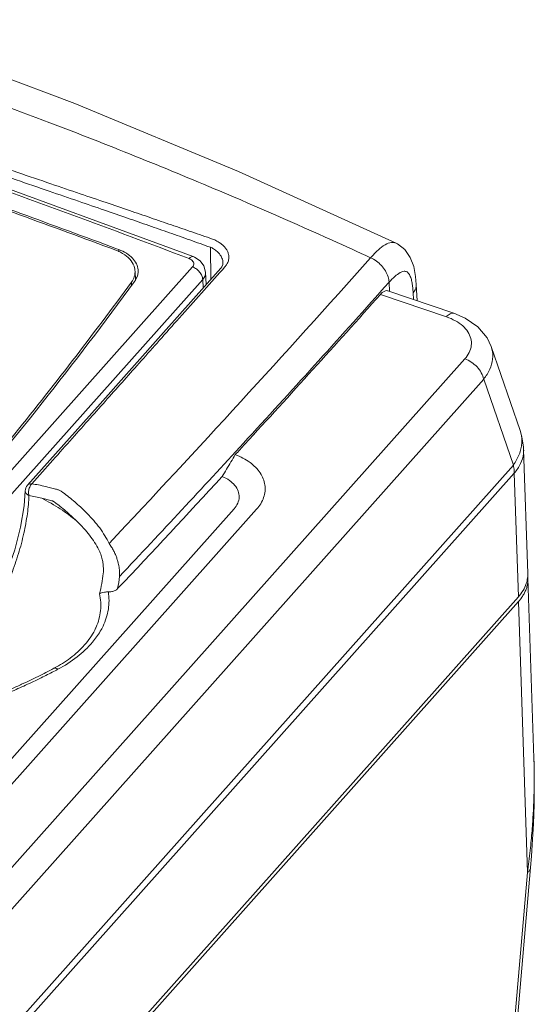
# Model space of a CAD drawing. Header units: millimetres. Extents: x -473 to 23648, y -382 to 1866.
# Tile 35 of 256: x 548 to 591, y 487 to 569. Entities that reach past the tile are written whole.
import ezdxf

# ---------------------------------------------------------------- set-up
doc = ezdxf.new("R2010")
doc.units = ezdxf.units.MM
doc.header["$LTSCALE"] = 80
doc.layers.get('0').update_dxf_attribs({"linetype": 'CONTINUOUS'})

msp = doc.modelspace()

# ---------------------------------------------------------------- linework, layer by layer
at = {"linetype": 'Continuous', "lineweight": 0}
for p, q in [((579.183, 550.638), (579.187, 550.636)), ((555.95, 550.092), (555.737, 550.172)), ((555.95, 550.092), (555.956, 549.904)), ((563.623, 550.288), (563.651, 547.597)), ((564.674, 548.962), (564.674, 548.955)), ((509.906, 490.039), (562.129, 548.647)), ((557.33, 547.543), (557.305, 548.28)), ((564.487, 548.535), (559.695, 543.156)), ((563.265, 547.164), (563.212, 548.2)), ((564.571, 548.645), (564.487, 548.535)), ((564.837, 548.648), (564.626, 548.411)), ((510.757, 488.993), (562.981, 547.602)), ((557.01, 547.084), (557.001, 547.358)), ((563.016, 546.883), (562.981, 547.602)), ((578.198, 546.907), (578.603, 547.36)), ((578.628, 546.593), (578.603, 547.36)), ((580.951, 545.806), (580.882, 547.16)), ((583.408, 544.456), (577.874, 546.332)), ((584.032, 544.762), (578.498, 546.637)), ((580.622, 546.463), (580.65, 545.908)), ((559.695, 543.156), (554.145, 536.923)), ((589.59, 534.931), (587.159, 541.977)), ((500.351, 445.988), (584.952, 540.934)), ((501.932, 444.296), (586.533, 539.242)), ((586.533, 539.242), (589.023, 532.023)), ((548.29, 530.349), (554.145, 536.923)), ((589.883, 533.344), (590.228, 522.956)), ((589.883, 533.344), (589.883, 533.344)), ((502.797, 435.254), (589.023, 532.023)), ((530.981, 466.135), (589.097, 531.357)), ((589.441, 520.991), (589.097, 531.357)), ((548.101, 529.871), (548.101, 529.871)), ((565.602, 528.362), (503.354, 458.502)), ((567.492, 528.336), (505.243, 458.477)), ((590.241, 522.567), (590.742, 507.47)), ((589.441, 520.991), (531.378, 455.829)), ((503.241, 423.848), (589.454, 520.603)), ((589.454, 520.603), (590.208, 497.89)), ((554.002, 518.363), (554.002, 518.363)), ((586.919, 460.229), (590.208, 497.89)), ((587.189, 460.81), (590.464, 498.304))]:
    msp.add_line(p, q, dxfattribs=at)
for points in [[(562.178, 549.507), (542.793, 556.618), (522.966, 563.338), (503.588, 569.362)], [(579.187, 550.636), (565.979, 556.63), (552.251, 562.327), (538.874, 567.372)], [(580.882, 547.16), (580.824, 547.826), (580.666, 548.677), (580.383, 549.438), (579.929, 550.092), (579.31, 550.574), (579.182, 550.639)], [(563.212, 548.2), (563.077, 548.722), (562.764, 549.145), (562.296, 549.458), (562.178, 549.507)], [(564.674, 548.962), (564.661, 548.847), (564.571, 548.645)], [(587.16, 541.975), (586.817, 542.699), (586.046, 543.618), (584.972, 544.36), (584.032, 544.762)], [(589.883, 533.344), (589.874, 533.532), (589.742, 534.407), (589.59, 534.932)], [(548.101, 529.871), (548.008, 528.615), (547.713, 526.834), (547.227, 524.941), (546.569, 523.024), (545.768, 521.173), (544.861, 519.472)], [(590.464, 498.304), (590.542, 499.264), (590.609, 500.208), (590.662, 501.105), (590.703, 501.959), (590.735, 502.774), (590.757, 503.554), (590.771, 504.303), (590.777, 505.021), (590.776, 505.713), (590.769, 506.38), (590.756, 507.024), (590.742, 507.475)]]:
    msp.add_lwpolyline(points, dxfattribs=at)
for centre, radius, start, end in [((563.105, 548.967), 2.125, 59.94287, 70.83717), ((563.145, 548.989), 1.384, 57.42646, 69.82319), ((-323.107, 1351.621), 1205.751, 316.749724, 318.293173), ((563.721, 549.659), 1.506, 317.82515, 322.83663), ((555.929, 548.235), 1.376, 1.86343, 13.62863), ((555.944, 548.234), 1.361, 347.65722, 1.92583), ((556.187, 548.29), 1.379, 343.30287, 358.18674), ((556.254, 548.288), 1.312, 1.82542, 5.0759), ((556.229, 548.288), 1.337, 358.2297, 1.82484), ((255.61, 769.142), 374.379, 319.77504, 323.68181), ((555.589, 548.397), 1.753, 323.67191, 328.75276), ((555.855, 546.792), 1.792, 29.47086, 34.38979), ((-311.084, 1340.166), 1191.672, 317.421184, 318.266368), ((-313.948, 1342.519), 1195.517, 317.431044, 318.242631), ((587.186, 534.099), 2.544, 13.88896, 19.10562), ((-324.978, 1352.916), 1210.53, 316.699749, 317.42175), ((-329.901, 1356.581), 1217.214, 316.692664, 317.297582), ((548.851, 529.85), 0.75, 138.35167, 178.43315), ((545.924, 513.732), 16.96, 76.83361, 80.73195), ((545.654, 513.5), 16.22, 76.29348, 80.22512), ((542.364, 517.267), 15.299, 41.40279, 45.6109), ((542.259, 516.953), 14.53, 41.49678, 45.73531), ((542.697, 524.278), 13.405, 348.82386, 353.27781), ((587.678, 522.893), 2.55, 342.08506, 352.77816), ((587.729, 522.887), 2.498, 352.77448, 358.99374), ((587.789, 522.885), 2.439, 359.00591, 1.69773), ((587.869, 522.488), 2.373, 1.90087, 5.47608), ((586.649, 523.105), 3.759, 318.26218, 322.74719), ((586.819, 522.973), 3.544, 322.78145, 323.8804), ((545.043, 525.281), 11.64, 297.98169, 299.14387), ((527.415, 559), 49.914, 297.68688, 297.98487)]:
    msp.add_arc(centre, radius, start, end, dxfattribs=at)
for points, start_tangent, end_tangent in [([(561.839, 549.335), (542.284, 556.506), (522.744, 563.127), (503.511, 569.112)], (-0.934592, 0.355722), (-0.95852, 0.285026)), ([(555.69, 550.041), (539.522, 555.897), (523.36, 561.374), (507.218, 566.467)], (-0.936677, 0.350195), (-0.956825, 0.290666)), ([(555.737, 550.172), (539.674, 555.99), (523.406, 561.502), (507.258, 566.596)], (-0.9367, 0.350134), (-0.956847, 0.290591)), ([(577.054, 549.408), (573.839, 550.874), (564.38, 555.009), (550.158, 560.726), (540.668, 564.208), (535.924, 565.849)], (-0.908177, 0.418586), (-0.947099, 0.320943)), ([(533.795, 561.194), (537.388, 559.975), (540.969, 558.761), (544.362, 557.609), (547.477, 556.551), (550.256, 555.607), (552.715, 554.77), (554.89, 554.03), (556.829, 553.369), (558.62, 552.757), (560.35, 552.165), (562.067, 551.575), (563.803, 550.975)], (0.947099, -0.320941), (0.944571, -0.328306)), ([(533.666, 560.593), (537.259, 559.374), (540.838, 558.157), (544.23, 557.002), (547.342, 555.94), (550.118, 554.989), (552.573, 554.147), (554.744, 553.399), (556.68, 552.73), (558.465, 552.109), (560.189, 551.507), (561.897, 550.904), (563.623, 550.288)], (0.947099, -0.320941), (0.941108, -0.338106)), ([(564.169, 550.807), (564.355, 550.698), (564.545, 550.563), (564.736, 550.394), (564.914, 550.186), (565.053, 549.95), (565.137, 549.715), (565.168, 549.505), (565.161, 549.32), (565.127, 549.153), (565.072, 549.003), (565.001, 548.868), (564.921, 548.75)], (0.881757, -0.471704), (-0.603468, -0.797387)), ([(577.056, 549.412), (577.685, 550.059), (578.276, 550.505), (578.806, 550.697), (579.183, 550.637)], (0.660676, 0.750672), (0.917265, -0.398276)), ([(557.267, 548.559), (556.981, 549.145), (556.437, 549.656), (555.69, 550.041)], (-0.236145, 0.971718), (-0.936677, 0.350195)), ([(555.95, 550.092), (556.586, 549.781), (557.085, 549.378), (557.417, 548.91), (557.561, 548.404)], (0.936605, -0.350386), (0.088565, -0.99607)), ([(563.89, 550.156), (564.041, 550.051), (564.194, 549.925), (564.344, 549.771), (564.482, 549.587), (564.589, 549.381), (564.652, 549.177), (564.674, 548.996), (564.674, 548.962)], (0.842985, -0.537938), (-0.006729, -0.999977)), ([(561.839, 549.335), (562.025, 549.489), (562.178, 549.507)], (0.664682, 0.747126), (0.9387, -0.344736)), ([(562.028, 549.235), (561.839, 549.335)], (-0.811091, 0.58492), (-0.934569, 0.355783)), ([(562.162, 549.102), (562.028, 549.235)], (-0.56847, 0.822704), (-0.811091, 0.58492)), ([(562.129, 548.647), (562.215, 548.793), (562.226, 548.95), (562.162, 549.102)], (0.665754, 0.746172), (-0.56847, 0.822704)), ([(578.602, 547.36), (578.518, 547.825), (578.3, 548.301), (577.965, 548.748), (577.54, 549.13), (577.055, 549.411)], (-0.031828, 0.999493), (-0.915033, 0.40338)), ([(564.626, 548.411), (562.867, 546.436), (561.016, 544.358), (559.339, 542.475), (557.818, 540.766), (556.388, 539.16), (554.979, 537.577), (553.541, 535.961), (552.033, 534.267), (550.418, 532.452), (548.656, 530.471)], (-0.665138, -0.746721), (-0.664703, -0.747108)), ([(557.088, 547.487), (557.274, 547.943)], (0.5184, 0.855138), (0.214952, 0.976625)), ([(562.129, 548.647), (562.448, 548.472), (562.719, 548.214), (562.906, 547.91), (562.98, 547.602)], (0.934111, -0.356983), (0.048489, -0.998824)), ([(562.981, 547.602), (563.177, 547.934), (563.212, 548.2)], (0.665395, 0.746491), (-0.046613, 0.998913)), ([(578.603, 547.36), (579.103, 547.858), (579.525, 548.162), (579.854, 548.276), (580.104, 548.221), (580.301, 548.007), (580.441, 547.675)], (0.672229, 0.740343), (0.290107, -0.956994)), ([(541.56, 527.77), (546.894, 534.236), (552.041, 540.766), (557.001, 547.358)], (0.644739, 0.764403), (0.592138, 0.805837)), ([(557.508, 547.894), (557.262, 547.409)], (-0.286978, -0.957937), (-0.591827, -0.806065)), ([(580.441, 547.675), (580.529, 547.303), (580.585, 546.906)], (0.290107, -0.956994), (0.108501, -0.994096)), ([(580.622, 546.463), (580.832, 546.821), (580.882, 547.157)], (0.648467, 0.761243), (-0.048786, 0.998809)), ([(577.874, 546.332), (578.09, 546.532), (578.297, 546.637), (578.481, 546.643), (578.498, 546.637)], (0.66596, 0.745987), (0.944822, -0.327585)), ([(580.585, 546.906), (580.622, 546.463)], (0.108501, -0.994096), (0.05732, -0.998356)), ([(583.408, 544.456), (583.718, 544.715), (583.996, 544.772), (584.032, 544.761)], (0.665264, 0.746608), (0.935847, -0.352408)), ([(584.952, 540.934), (585.323, 541.48), (585.494, 542.059), (585.456, 542.639), (585.212, 543.195), (584.775, 543.698), (584.163, 544.126), (583.408, 544.456)], (0.665083, 0.746769), (-0.947078, 0.321002)), ([(586.533, 539.242), (587.049, 540.067), (587.282, 540.921), (587.223, 541.763), (587.16, 541.974)], (0.633236, 0.773959), (-0.3269, 0.945059)), ([(584.952, 540.934), (585.493, 540.666), (585.974, 540.26), (586.335, 539.765), (586.533, 539.242)], (0.9471, -0.320939), (0.202089, -0.979367)), ([(589.723, 533.842), (589.656, 534.709)], (0.080077, 0.996789), (-0.239813, 0.970819)), ([(565.712, 532.915), (566.507, 533.78)], (0.677179, 0.735818), (0.676462, 0.736477)), ([(589.023, 532.024), (589.509, 532.93), (589.653, 533.398)], (0.569437, 0.822035), (0.225217, 0.974309)), ([(589.097, 531.356), (589.627, 532.156), (589.87, 533), (589.883, 533.344)], (0.65775, 0.753237), (-0.033703, 0.999432)), ([(589.653, 533.398), (589.723, 533.842)], (0.225217, 0.974309), (0.080077, 0.996789)), ([(564.612, 531.077), (564.978, 531.689), (565.345, 532.301), (565.712, 532.915)], (0.514107, 0.857726), (0.512931, 0.85843)), ([(565.712, 532.915), (566.944, 532.25), (567.8, 531.373), (568.194, 530.367), (568.087, 529.323), (567.492, 528.336)], (0.932113, -0.362168), (-0.665264, -0.746608)), ([(589.023, 532.023), (589.061, 531.798), (589.085, 531.575), (589.097, 531.357)], (0.190436, -0.9817), (0.022629, -0.999744)), ([(564.612, 531.077), (565.215, 530.752), (565.673, 530.337), (565.953, 529.86), (566.035, 529.349), (565.914, 528.838), (565.602, 528.362)], (0.923784, -0.382914), (-0.665264, -0.746608)), ([(548.408, 529.484), (548.177, 529.659), (548.101, 529.871)], (-0.878875, 0.477053), (0.033223, 0.999448)), ([(548.291, 530.349), (548.419, 530.439), (548.656, 530.471)], (0.668537, 0.743679), (0.998445, -0.055754)), ([(548.383, 529.84), (548.408, 529.484)], (-0.089984, -0.995943), (0.247087, -0.968993)), ([(548.473, 530.198), (548.383, 529.84)], (-0.396818, -0.917897), (-0.089984, -0.995943)), ([(548.656, 530.471), (548.473, 530.198)], (-0.724102, -0.689693), (-0.396818, -0.917897)), ([(549.788, 530.247), (550.225, 530.138), (550.651, 530.022)], (0.973446, -0.228916), (0.959821, -0.280613)), ([(550.65, 530.02), (550.769, 529.992), (550.886, 529.953), (551.002, 529.903), (551.121, 529.84)], (0.984038, -0.17796), (0.866815, -0.49863)), ([(551.121, 529.84), (552.136, 529.045), (553.066, 528.2)], (0.808185, -0.588929), (0.71437, -0.699768)), ([(544.512, 518.226), (544.572, 518.312), (545.432, 519.687), (546.233, 521.235), (546.94, 522.892), (547.532, 524.612), (547.984, 526.326), (548.28, 527.97), (548.408, 529.484)], (0.573845, 0.818964), (0.029488, 0.999565)), ([(549.497, 529.258), (551.037, 528.363), (552.401, 527.358)], (0.888551, -0.458777), (0.769136, -0.639086)), ([(549.497, 529.258), (549.918, 529.158), (550.321, 529.052)], (0.975965, -0.217927), (0.963031, -0.26939)), ([(550.321, 529.052), (550.38, 529.032), (550.431, 529.008), (550.483, 528.979), (550.534, 528.944)], (0.963078, -0.269223), (0.806083, -0.591803)), ([(550.534, 528.944), (551.509, 528.174), (552.401, 527.358)], (0.806059, -0.591836), (0.711739, -0.702444)), ([(553.84, 527.385), (554.341, 526.763), (554.77, 526.118), (555.122, 525.457)], (0.6609, -0.750474), (0.425529, -0.904945)), ([(553.142, 526.58), (553.61, 525.999), (554.012, 525.394), (554.341, 524.776)], (0.660939, -0.750439), (0.424895, -0.905243)), ([(555.122, 525.457), (555.336, 525.161), (555.511, 524.856), (555.653, 524.553), (555.766, 524.26), (555.853, 523.981), (555.918, 523.721), (555.964, 523.482), (555.994, 523.264), (556.01, 523.065), (556.015, 522.881), (556.009, 522.709)], (0.633571, -0.773685), (-0.06595, -0.997823)), ([(554.341, 524.776), (554.429, 524.563), (554.498, 524.349), (554.552, 524.14), (554.592, 523.941), (554.62, 523.755), (554.639, 523.583), (554.65, 523.427), (554.654, 523.286), (554.654, 523.159), (554.648, 523.044), (554.638, 522.936)], (0.424916, -0.905233), (-0.114981, -0.993368)), ([(554.638, 522.936), (554.513, 522.106), (554.325, 521.244)], (-0.114997, -0.993366), (-0.242413, -0.970173)), ([(589.681, 520.884), (589.872, 521.176), (590.024, 521.476), (590.137, 521.782), (590.209, 522.092), (590.241, 522.404), (590.241, 522.567)], (0.589444, 0.807809), (-0.033181, 0.999449)), ([(555.847, 521.68), (555.631, 521.522), (555.354, 521.427), (555.066, 521.403)], (-0.685892, -0.727703), (-0.99917, 0.040731)), ([(590.105, 522.109), (589.441, 520.991)], (-0.307673, -0.951492), (-0.665264, -0.746608)), ([(554.002, 518.363), (554.04, 518.448), (554.411, 519.84), (554.325, 521.244)], (0.415081, 0.909785), (-0.221318, 0.975202)), ([(554.325, 521.244), (554.489, 521.333), (554.742, 521.39), (555.066, 521.403)], (0.757795, 0.652492), (0.99917, -0.040731)), ([(554.392, 518.11), (554.619, 518.536), (555.068, 519.96), (555.066, 521.403)], (0.505577, 0.862781), (-0.15764, 0.987497)), ([(550.711, 515.115), (552.031, 515.987), (553.21, 517.119), (554.002, 518.363)], (0.873371, 0.487056), (0.41535, 0.909662)), ([(550.837, 514.923), (552.456, 515.965), (553.737, 517.188), (554.392, 518.11)], (0.88307, 0.469241), (0.505577, 0.862781)), ([(546.92, 513.275), (547.799, 513.667), (549.171, 514.319), (550.504, 515.002)], (0.916537, 0.39995), (0.88307, 0.469241)), ([(550.504, 515.002), (550.651, 515.016), (550.837, 514.923)], (0.886169, 0.463362), (0.798582, -0.601887)), ([(547.004, 513.085), (548.295, 513.662), (549.582, 514.279), (550.607, 514.802)], (0.918081, 0.396393), (0.885499, 0.464642)), ([(590.208, 497.89), (590.433, 499.742), (590.587, 501.407), (590.687, 502.904), (590.744, 504.255), (590.767, 505.477), (590.763, 506.584), (590.742, 507.47)], (0.135291, 0.990806), (-0.033174, 0.99945)), ([(590.464, 498.304), (590.457, 498.254), (590.426, 498.156), (590.374, 498.063), (590.301, 497.973), (590.208, 497.89)], (-0.087033, -0.996205), (-0.786686, -0.617353))]:
    msp.add_spline(points, degree=3, dxfattribs=dict(at, start_tangent=start_tangent, end_tangent=end_tangent))

doc.saveas('drawing.dxf')
